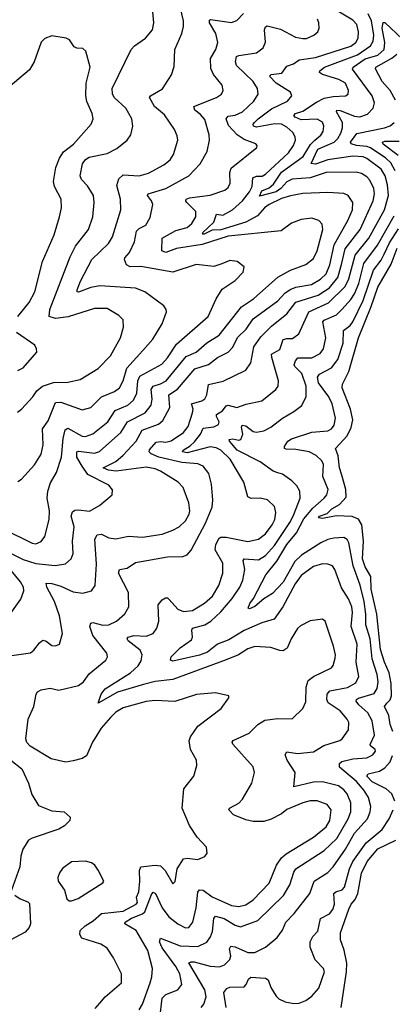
# Model space of a CAD drawing. Extents: x 1550320 to 1685906, y 509093 to 640511.
# Tile 141 of 256: x 1602415 to 1604507, y 584384 to 589912. Entities that reach past the tile are written whole.
import ezdxf

# ---------------------------------------------------------------- set-up
doc = ezdxf.new("R2010")
doc.units = 0

msp = doc.modelspace()

# ---------------------------------------------------------------- linework, layer by layer
at = {"layer": '0CON20XD'}
for points in [[(1602405, 587318.9), (1602425, 587332.9), (1602497.3, 587412.7), (1602535, 587472.9), (1602547.3, 587525), (1602542.3, 587615), (1602575, 587660.6), (1602615, 587762.9), (1602645, 587765.3), (1602765, 587721.2), (1602814.7, 587735.3), (1602874.8, 587795.2), (1602947.1, 587825), (1602975, 587844.5), (1602996, 587885), (1603016.5, 587955), (1603105.6, 588055), (1603161.9, 588118.1), (1603215.6, 588205), (1603238.8, 588271.2), (1603237.5, 588285), (1603224, 588305), (1603118.1, 588385), (1603065, 588405.3), (1602865, 588417.9), (1602815, 588408.4), (1602745, 588381.5), (1602737.5, 588385), (1602737.1, 588395), (1602756.1, 588445), (1602820.4, 588565), (1602912.9, 588655), (1602936.2, 588693.8), (1602982.3, 588845), (1602980, 588905), (1602960.5, 588980.5), (1602971.1, 589018.9), (1602995, 589041.3), (1603085, 589036.2), (1603138.9, 589051.1), (1603225, 589097.8), (1603260.6, 589125), (1603279.1, 589155), (1603302.3, 589235), (1603299.5, 589259.5), (1603284.4, 589295), (1603228, 589378), (1603171.8, 589425), (1603144.4, 589475), (1603150, 589485), (1603216, 589524), (1603267.4, 589602.6), (1603281.4, 589648.6), (1603286.2, 589745), (1603325.6, 589835), (1603334.5, 589875), (1603334.5, 589905), (1603316.6, 589985)], [(1602322.7, 587052.7), (1602485, 586973.6), (1602505, 586970), (1602535, 586981.5), (1602555, 587011.2), (1602579.6, 587105), (1602582.5, 587155), (1602568.2, 587225), (1602573.3, 587265), (1602587.8, 587312.2), (1602621, 587369), (1602648.7, 587455), (1602659.5, 587560.5), (1602670.4, 587609.6), (1602685, 587619.1), (1602765, 587574), (1602785, 587572.2), (1602825, 587586.6), (1602908.9, 587655), (1602951.5, 587718.5), (1603021.8, 587748.2), (1603053.2, 587775), (1603072.4, 587815), (1603078.8, 587885), (1603089.4, 587910.6), (1603212.9, 587977.1), (1603245, 588013.1), (1603295, 588089.6), (1603472.2, 588245), (1603518.9, 588345), (1603551.4, 588398.6), (1603625, 588448.6), (1603670, 588495), (1603676, 588525), (1603636.7, 588555), (1603595, 588559.5), (1603549.5, 588540.5), (1603505, 588525.7), (1603405, 588537.5), (1603274.7, 588494.7), (1603095, 588526.9), (1603035, 588525.2), (1603015, 588536.1), (1603003.3, 588565), (1603005, 588575.4), (1603031.6, 588605), (1603059.1, 588665), (1603070, 588725), (1603085, 588739.4), (1603122.2, 588757.8), (1603148.3, 588801.7), (1603161.9, 588875), (1603155.5, 588895), (1603133.3, 588925), (1603135.6, 588935), (1603235.7, 588964.3), (1603364.4, 589035), (1603427.6, 589102.4), (1603468.1, 589171.9), (1603481.1, 589235), (1603478.2, 589265), (1603455, 589351.2), (1603429.3, 589380.7), (1603398.2, 589405), (1603392.5, 589425), (1603520, 589475), (1603547.5, 589495), (1603558.1, 589515), (1603551.9, 589545), (1603502.5, 589605), (1603488.3, 589638.3), (1603485.6, 589695), (1603516.7, 589745), (1603526.8, 589785), (1603515.3, 589835), (1603480.4, 589895), (1603480.3, 589909.7), (1603485.9, 589914.1), (1603605, 589896.4), (1603635, 589908.5), (1603672.1, 589947.9)], [(1602345, 586338.2), (1602475, 586357.8), (1602495, 586371.4), (1602525, 586412.5), (1602545, 586428), (1602562.7, 586422.7), (1602595, 586398.6), (1602615, 586395.8), (1602638.8, 586405), (1602654.2, 586465), (1602638.9, 586565), (1602611.1, 586645), (1602566.5, 586725), (1602562.5, 586747.5), (1602595, 586746.4), (1602645, 586731.4), (1602715, 586700), (1602768.6, 586691.4), (1602818.8, 586705), (1602838.9, 586735), (1602846, 586855), (1602837.2, 586995), (1602849.5, 587020.5), (1602875, 587024), (1602915, 587003.2), (1602955, 586997.8), (1603025, 587013.1), (1603105, 587005.9), (1603215, 587023.9), (1603275, 587045.3), (1603310.5, 587065), (1603345, 587098.8), (1603366.3, 587135), (1603370, 587155), (1603365, 587200), (1603332.5, 587285), (1603304.3, 587315), (1603205, 587377.5), (1603175, 587389.8), (1603125, 587398.8), (1602957, 587377), (1602912.8, 587382.8), (1602884.3, 587395), (1602955, 587431.2), (1602995, 587466.9), (1603068.4, 587545), (1603102.4, 587607.6), (1603195, 587641.8), (1603218.8, 587661.2), (1603258.2, 587735), (1603252.7, 587805), (1603301.5, 587838.5), (1603398.6, 587951.4), (1603475, 587975.3), (1603525, 588014.6), (1603585, 588046.2), (1603609, 588071), (1603639.7, 588130.3), (1603685.9, 588175), (1603726.6, 588233.4), (1603865, 588334.2), (1603904, 588376), (1603933.1, 588396.9), (1603965, 588410), (1604053.9, 588426.1), (1604104.6, 588455.4), (1604136.2, 588485), (1604156.6, 588535), (1604181.4, 588648.6), (1604257.6, 588785), (1604283.9, 588845), (1604285.3, 588885.3), (1604258.9, 588925), (1604235, 588936.9), (1604145, 588942.7), (1604005, 588935.9), (1603935, 588923.5), (1603885, 588908.6), (1603816.4, 588875), (1603789.8, 588855), (1603749.8, 588810.2), (1603684.5, 588775.5), (1603545, 588731.7), (1603495, 588731), (1603446.7, 588706.7), (1603440.4, 588715), (1603505.1, 588774.9), (1603520, 588820), (1603555, 588815.3), (1603608.9, 588845), (1603665, 588895.3), (1603704.3, 588945.7), (1603720.4, 588975), (1603724.8, 589025.2), (1603745, 589034.4), (1603775.7, 589034.3), (1603795, 589044.6), (1603925, 589164.6), (1603952.7, 589205), (1603962.8, 589235), (1603962, 589255), (1603948.5, 589278.5), (1603915, 589308.6), (1603885, 589324.8), (1603847.1, 589327.1), (1603745, 589309.3), (1603728.5, 589315), (1603726.2, 589325), (1603732.5, 589335), (1603754.6, 589355.4), (1603828, 589412), (1603919.4, 589455), (1603942.2, 589485), (1603935.5, 589505), (1603855.6, 589555), (1603817.1, 589595), (1603826.7, 589605), (1603887.4, 589612.6), (1603915, 589651.8), (1603952.5, 589665), (1603985, 589686.6), (1604075, 589700), (1604274.5, 589764.5), (1604301.5, 589785), (1604315, 589808.8), (1604317.6, 589845), (1604307.1, 589885), (1604285, 589910.3), (1604200.5, 589960.5)], [(1602402.2, 587707.8), (1602425, 587724.4), (1602488.6, 587795), (1602511.1, 587828.9), (1602542.9, 587855), (1602605, 587874.7), (1602685, 587876.7), (1602755, 587891.1), (1602855, 587954.6), (1602923.8, 588025), (1602980, 588125), (1602997.9, 588185), (1602996.6, 588226.6), (1602971.1, 588251.1), (1602905, 588290), (1602835, 588290.4), (1602687.1, 588242.9), (1602615, 588235.3), (1602579.4, 588245), (1602584.7, 588285), (1602698.6, 588581.4), (1602728.6, 588641.4), (1602801.8, 588735), (1602825.4, 588805), (1602832.1, 588885), (1602828.5, 588925), (1602795, 588978.9), (1602761.2, 589015), (1602753.4, 589035), (1602767.2, 589102.8), (1602785, 589126.8), (1602805, 589140), (1602905, 589161.5), (1602960.9, 589189.1), (1603017.5, 589235), (1603039.2, 589265), (1603049.4, 589315), (1603044.4, 589355), (1603010.6, 589415), (1602945.4, 589475.4), (1602936.2, 589496.2), (1602934.6, 589525), (1603040, 589745), (1603058.6, 589765), (1603121.2, 589808.8), (1603160, 589855), (1603167.7, 589895), (1603162.7, 589957.3)], [(1602925, 585994.6), (1602872.2, 585935), (1602823.2, 585855), (1602790.4, 585779.6), (1602765, 585764.5), (1602715, 585750.5), (1602673.6, 585743.6), (1602591.4, 585761.4), (1602473.2, 585833.2), (1602454.3, 585854.3), (1602450, 585875), (1602462.5, 585985), (1602494.2, 586055), (1602506.7, 586125), (1602515, 586138.6), (1602535, 586149.5), (1602585, 586158.6), (1602635, 586146.9), (1602745, 586173.3), (1602773.1, 586195), (1602805, 586239.2), (1602897.5, 586315), (1602907.1, 586335), (1602904.2, 586355), (1602826.1, 586455), (1602808.1, 586505), (1602815, 586523.6), (1602825, 586527.8), (1602881.9, 586511.9), (1602915.2, 586514.8), (1602957.8, 586535), (1603005, 586575.6), (1603028.5, 586615), (1603025.3, 586695.3), (1602970.4, 586805), (1602974.4, 586825), (1603017.3, 586832.7), (1603065, 586863.5), (1603245, 586895.4), (1603331.3, 586898.7), (1603355, 586907.5), (1603377.2, 586932.8), (1603457.2, 587085), (1603494.7, 587175), (1603499.6, 587215), (1603492.5, 587305), (1603476.5, 587365), (1603445.6, 587405), (1603415, 587418.2), (1603325, 587425.2), (1603195.5, 587455.5), (1603152.5, 587475), (1603142.2, 587485), (1603143.4, 587496.6), (1603180.6, 587539.4), (1603205, 587544), (1603235, 587539.6), (1603265, 587547.8), (1603335.4, 587595), (1603361.1, 587628.9), (1603385.8, 587705), (1603388.1, 587725), (1603379.6, 587755), (1603438.3, 587771.7), (1603455, 587783.3), (1603465.4, 587805), (1603475.8, 587864.2), (1603557.4, 587882.6), (1603685.3, 587944.7), (1603713.1, 587985), (1603728.9, 588075), (1603768.7, 588131.3), (1603828.1, 588191.9), (1603915, 588260.4), (1603965, 588326.2), (1604090.4, 588365), (1604155, 588407.3), (1604201, 588465), (1604221.7, 588538.3), (1604241.6, 588625), (1604326.6, 588735), (1604400.5, 588895), (1604406.5, 588935), (1604403.1, 588965), (1604381.2, 589011.2), (1604365, 589030.7), (1604335, 589049.1), (1604305, 589055.9), (1604135, 589054.2), (1604045, 589024.5), (1603945, 589017.6), (1603915, 589002.1), (1603881.6, 588965), (1603855, 588945.9), (1603761.8, 588921.8), (1603775, 588950.5), (1603815, 588967.6), (1603840.8, 588989.2), (1603884.8, 589055.2), (1604006.5, 589145), (1604047.7, 589212.3), (1604071.4, 589235), (1604106.1, 589263.9), (1604118.2, 589285), (1604122.8, 589315), (1604115, 589337.3), (1604084.3, 589354.3), (1603995, 589350.2), (1603962.5, 589365), (1603954.4, 589375), (1603963.5, 589385), (1604005, 589398.5), (1604080.7, 589449.3), (1604125, 589471.6), (1604175, 589481.9), (1604245, 589484.6), (1604260, 589495), (1604261.8, 589515), (1604245, 589556), (1604206.6, 589576.6), (1604115.4, 589605.4), (1604098, 589615), (1604100, 589625), (1604126.5, 589645), (1604311.4, 589715), (1604385.4, 589764.6), (1604399, 589791), (1604403.4, 589825), (1604390, 589905), (1604370.8, 589945)], [(1602345, 586926.6), (1602435, 586880.6), (1602505, 586858.3), (1602613.3, 586846.7), (1602672.7, 586857.3), (1602703.1, 586885), (1602714.5, 586915), (1602710.4, 586985), (1602720, 587065), (1602703.2, 587125), (1602711.6, 587148.4), (1602725, 587158.2), (1602745, 587160.9), (1602806.6, 587153.4), (1602863.8, 587185), (1602934, 587245), (1602935, 587272.5), (1602915, 587299.2), (1602797.8, 587357.8), (1602764.7, 587405), (1602735.2, 587455), (1602736.5, 587485), (1602745, 587489), (1602835, 587478.9), (1602863.3, 587486.7), (1602982.2, 587595), (1603019.7, 587655), (1603120, 587705), (1603152.2, 587747.8), (1603158.4, 587781.6), (1603153.3, 587835), (1603163.8, 587855), (1603205, 587867.3), (1603237.1, 587885), (1603349.8, 588020.2), (1603405.4, 588045), (1603465, 588098.2), (1603535, 588140), (1603660.4, 588299.6), (1603727.7, 588345), (1603863.5, 588466.5), (1603935, 588506.2), (1604022.2, 588537.8), (1604065, 588571.4), (1604084.6, 588615), (1604117.7, 588735), (1604113.8, 588763.8), (1604093.8, 588783.8), (1604055, 588797.5), (1603995, 588790), (1603941.1, 588768.9), (1603882.8, 588727.2), (1603585, 588696), (1603439.3, 588650.7), (1603295, 588626.9), (1603235, 588605.4), (1603212.5, 588615), (1603214.5, 588685), (1603290.6, 588729.4), (1603355, 588745.4), (1603381.5, 588768.5), (1603404.5, 588805), (1603404.5, 588835), (1603354.1, 588885), (1603347.7, 588895), (1603350, 588905), (1603367.7, 588912.3), (1603483.5, 588926.5), (1603567.5, 588955), (1603585, 588970.8), (1603597.5, 588995), (1603594.6, 589055), (1603602, 589078), (1603746, 589195), (1603748, 589205), (1603740, 589215), (1603675, 589240.3), (1603635.8, 589265.8), (1603588.1, 589318.1), (1603573.6, 589356.4), (1603585, 589371.2), (1603625, 589375.8), (1603665, 589395.3), (1603730.4, 589455), (1603753.3, 589495), (1603750, 589525), (1603725.9, 589565), (1603632.7, 589655), (1603625.8, 589675), (1603633.1, 589705), (1603645, 589711.2), (1603745, 589725.4), (1603781.4, 589755), (1603794.5, 589785.5), (1603790.3, 589855), (1603795, 589871.4), (1603805, 589877.9), (1603879.7, 589859.7), (1603963.4, 589813.4), (1604005, 589806.5), (1604025, 589806.5), (1604066, 589825), (1604089.4, 589845), (1604095.6, 589865), (1604094.4, 589895), (1604086.4, 589915)], [(1604355, 589691.6), (1604425, 589714), (1604461.3, 589745), (1604466, 589785), (1604449.5, 589865), (1604455, 589896.9), (1604465, 589896.8), (1604565, 589802.4)], [(1602404.4, 588245), (1602468.2, 588325), (1602500, 588385), (1602542, 588555), (1602607.7, 588705), (1602637.5, 588805), (1602649.5, 588855), (1602648.5, 588905), (1602609.5, 588975), (1602603.8, 589003.8), (1602618.5, 589081.5), (1602637.9, 589135), (1602660.6, 589169.4), (1602717.3, 589212.7), (1602815.6, 589325), (1602827.7, 589355), (1602821.2, 589385), (1602792.4, 589452.4), (1602785.4, 589485), (1602787.5, 589555), (1602810.5, 589645), (1602785.5, 589735.5), (1602769.7, 589749.7), (1602735, 589752.9), (1602720.5, 589760.5), (1602695, 589800), (1602675, 589809.2), (1602595, 589821.2), (1602555, 589806.7), (1602534.4, 589785.6), (1602496.4, 589675), (1602469.1, 589630.9), (1602350.2, 589529.8)], [(1604525, 589460), (1604494.4, 589514.4), (1604449.6, 589565), (1604412.7, 589637.3), (1604414.8, 589645.2), (1604504.2, 589695.8), (1604531.9, 589718.1)], [(1603085, 584352.5), (1603105, 584383.8), (1603148.2, 584505), (1603157.3, 584537.3), (1603160.4, 584585), (1603135.2, 584685.2), (1603068.7, 584798.7), (1603004.3, 584835), (1603007.8, 584845), (1603043, 584867), (1603105, 584891.5), (1603117.9, 584902.1), (1603155, 585000), (1603165, 585013.1), (1603177.9, 585005), (1603215, 584925.6), (1603252.7, 584875), (1603301.9, 584835), (1603345, 584812.9), (1603365, 584815.3), (1603387.8, 584845), (1603406.2, 584925), (1603415, 585012.5), (1603425, 585025.6), (1603445, 585023.5), (1603495, 584987.1), (1603605, 584937.5), (1603645, 584933.2), (1603685, 584942.8), (1603725, 584969.6), (1603815, 585064.5), (1603857.5, 585165), (1603884.1, 585205.9), (1603911.3, 585228.7), (1604065, 585321.6), (1604135, 585380.9), (1604155.5, 585415.5), (1604163.1, 585475), (1604142, 585505), (1604085, 585525.4), (1604045, 585526), (1604005, 585515.3), (1603915, 585477.1), (1603885, 585453.8), (1603826.4, 585423.6), (1603785, 585410.9), (1603725, 585410), (1603685, 585419.1), (1603615, 585447.5), (1603589.2, 585475), (1603593.8, 585485), (1603645, 585512.9), (1603665.3, 585534.7), (1603719.2, 585625), (1603734.2, 585685), (1603726.4, 585716.4), (1603611.4, 585845), (1603608, 585855), (1603613.8, 585865), (1603703.1, 585906.9), (1603752.5, 585955), (1603791.1, 585978.9), (1603865, 585988.9), (1603945, 585986), (1604005.4, 586044.6), (1604021.5, 586081.5), (1604022.5, 586165), (1604035, 586202.2), (1604064.3, 586225), (1604165, 586272.2), (1604174.7, 586285.3), (1604186.6, 586326.6), (1604188.2, 586345), (1604177.3, 586395), (1604130, 586535), (1604115, 586546.2), (1604045, 586536.5), (1603990.7, 586509.3), (1603975, 586494.3), (1603938.5, 586435), (1603916, 586384), (1603895, 586368.6), (1603875, 586369.4), (1603825, 586387.3), (1603735, 586391.8), (1603695, 586378.8), (1603643.6, 586346.4), (1603575, 586317.8), (1603275, 586206.8), (1603175, 586195.5), (1603110.6, 586179.4), (1602964, 586136), (1602854.5, 586074.5), (1602871.6, 586125), (1602895, 586155.3), (1603036.1, 586245), (1603080, 586285), (1603097.7, 586312.3), (1603101.9, 586345), (1603091.7, 586371.7), (1603023.3, 586425), (1603018.9, 586435), (1603023.3, 586445), (1603055, 586454.6), (1603125, 586450.6), (1603165, 586465.8), (1603185, 586496.2), (1603195.5, 586535), (1603192.8, 586627.2), (1603215, 586654.4), (1603233.7, 586666.3), (1603245, 586665.6), (1603255, 586656.7), (1603302.8, 586602.8), (1603335, 586589.8), (1603385.7, 586595), (1603453.1, 586636.9), (1603496.6, 586675), (1603533.5, 586735), (1603556.4, 586803.6), (1603555, 586860), (1603511.6, 586935), (1603516.7, 586965), (1603535, 587001.8), (1603545, 587007.2), (1603575, 587006.6), (1603695, 586982.2), (1603755, 586994.7), (1603795, 587024.6), (1603833.3, 587075), (1603848, 587105), (1603852.9, 587145), (1603845, 587178), (1603805.4, 587215.4), (1603765, 587226.4), (1603715, 587222.9), (1603695, 587233.8), (1603673.3, 587315), (1603596.5, 587445), (1603544.6, 587495), (1603518, 587508), (1603485, 587513.7), (1603355, 587480.4), (1603329.4, 587485), (1603332.5, 587495), (1603371.3, 587518.7), (1603397.2, 587542.8), (1603429.4, 587585), (1603445, 587618.5), (1603504.3, 587625.7), (1603531.3, 587638.7), (1603535.3, 587655), (1603519.7, 587685), (1603520.8, 587695), (1603534.8, 587705.2), (1603554.1, 587715.9), (1603575, 587743.8), (1603585, 587748), (1603635, 587735.4), (1603686, 587754), (1603775, 587772.7), (1603852.9, 587835), (1603865.6, 587855), (1603867.8, 587885), (1603830.3, 588015), (1603829.6, 588035), (1603875, 588060.9), (1603895, 588116), (1603915, 588122.5), (1603947.6, 588122.4), (1603982.4, 588147.6), (1604038.2, 588271.8), (1604148.3, 588321.7), (1604242.3, 588415), (1604263.6, 588456.4), (1604299.5, 588590.5), (1604376, 588685), (1604464, 588845), (1604485.9, 588925), (1604480.4, 588985), (1604467.4, 589035), (1604445, 589073.3), (1604365, 589132.9), (1604342.7, 589142.7), (1604285, 589146.3), (1604144.3, 589125.7), (1604075, 589101.9), (1604051.2, 589105), (1604089.6, 589185), (1604181.6, 589225), (1604201.3, 589245), (1604218.1, 589275), (1604227.9, 589305), (1604227.6, 589335), (1604192.9, 589395), (1604195.6, 589404.4), (1604215, 589403.1), (1604295, 589370.8), (1604325, 589367.5), (1604368, 589382), (1604400, 589415), (1604407.2, 589445), (1604393.7, 589485), (1604282.9, 589635), (1604286.9, 589645), (1604355, 589691.6)], [(1604523.9, 589063.9), (1604499.3, 589109.3), (1604470.8, 589135), (1604385, 589192.2), (1604365, 589199.7), (1604305.7, 589205), (1604276.9, 589215), (1604273.1, 589225), (1604307.3, 589272.7), (1604464.2, 589305), (1604495, 589316.9), (1604517.3, 589335)], [(1604540.6, 589150.6), (1604455, 589214), (1604452.9, 589225), (1604465, 589230), (1604545, 589230.1)], [(1603325.4, 584495), (1603313.2, 584555), (1603291.6, 584595), (1603215, 584701.3), (1603200.7, 584735), (1603204.7, 584755.3), (1603315, 584712.6), (1603415, 584708), (1603465, 584732.5), (1603486.9, 584763.1), (1603498.1, 584791.9), (1603505.3, 584864.7), (1603515, 584879.1), (1603563.1, 584865), (1603625, 584827.5), (1603655, 584817.7), (1603751.5, 584855), (1603896.6, 584995), (1603931.9, 585055), (1603953.4, 585125), (1603966, 585144), (1604125, 585246.5), (1604196.1, 585313.9), (1604259.8, 585425), (1604275.2, 585465), (1604275.2, 585515), (1604253.6, 585565), (1604235, 585588), (1604205, 585609.4), (1604115, 585631.9), (1604065, 585631.6), (1603954.5, 585604.5), (1603961.5, 585685), (1603916.7, 585755), (1603905.6, 585785), (1603915, 585800.6), (1603975, 585792), (1604065, 585801.2), (1604122.6, 585837.4), (1604212, 585865), (1604225.7, 585875), (1604260.6, 585925), (1604262.5, 585965), (1604253.3, 585985), (1604215, 586030.5), (1604146.7, 586076.7), (1604139.3, 586095), (1604141, 586125), (1604155.8, 586144.2), (1604255, 586162.5), (1604301.9, 586188.1), (1604318.7, 586225), (1604304.3, 586305), (1604310.7, 586405), (1604276.2, 586505), (1604284.3, 586584.3), (1604279.8, 586615), (1604260.7, 586660.7), (1604221.5, 586721.5), (1604185, 586825.8), (1604171.4, 586845), (1604145.9, 586855.9), (1604115, 586857.3), (1604065, 586842.8), (1603995, 586790.8), (1603960.9, 586745), (1603892.7, 586615), (1603843.3, 586546.7), (1603775, 586526.2), (1603675, 586482.7), (1603589.7, 586430.3), (1603525, 586406), (1603469.5, 586360.5), (1603425, 586343.9), (1603275, 586311.1), (1603262.5, 586315), (1603265.7, 586335), (1603315, 586385.5), (1603379.8, 586430.2), (1603385.5, 586445), (1603381.2, 586485), (1603385.6, 586495), (1603454.8, 586515.2), (1603487.3, 586535), (1603545, 586586.9), (1603607.2, 586662.8), (1603651.6, 586725), (1603667.9, 586765), (1603679.2, 586825), (1603670, 586875), (1603675, 586884.2), (1603755, 586878.9), (1603795, 586903.6), (1603845, 586960.5), (1603934.8, 587095), (1603954.6, 587134.6), (1603989.7, 587225), (1603987.7, 587265), (1603971.8, 587295), (1603943.6, 587323.6), (1603890, 587360), (1603865, 587368), (1603837.3, 587377.3), (1603765, 587429.2), (1603636, 587495), (1603592.5, 587545), (1603590.8, 587555), (1603611.5, 587558.5), (1603645, 587550.4), (1603656.4, 587555), (1603668.7, 587585), (1603659.6, 587625), (1603664.3, 587635.7), (1603685, 587632.3), (1603725, 587600), (1603745, 587596.8), (1603785, 587603.1), (1603825.3, 587624.7), (1603890, 587675), (1603955, 587711.5), (1604000, 587745), (1604022.9, 587797.1), (1604022.6, 587855), (1603998.6, 587925), (1603960.3, 587965), (1603956.9, 587975), (1603963.7, 587996.3), (1603976.9, 588013.1), (1604055, 588013.5), (1604102.4, 588037.6), (1604120, 588065), (1604134.1, 588125), (1604117.8, 588215), (1604125, 588225.3), (1604194.5, 588255), (1604225, 588287.7), (1604275, 588341.8), (1604295, 588373.2), (1604319.6, 588430.4), (1604347.4, 588542.6), (1604423.4, 588646.6), (1604518.2, 588811.8)], [(1604178.8, 587001.2), (1604145, 586993.4), (1604105, 586974.7), (1603997.3, 586905), (1603960.7, 586869.3), (1603895, 586754.8), (1603835, 586690.5), (1603785, 586660), (1603735, 586617.1), (1603705, 586604.4), (1603697.5, 586607.5), (1603706.9, 586635), (1603727.7, 586662.3), (1603797.7, 586795), (1603857.8, 586872.2), (1603914.6, 586965.4), (1603968.7, 587031.3), (1604010.5, 587109.5), (1604060.9, 587169.1), (1604125, 587224.7), (1604139.3, 587245), (1604146.2, 587275), (1604117.2, 587347.2), (1604121.2, 587415), (1604111.5, 587435), (1604080, 587465), (1604041.2, 587485), (1603965, 587498.9), (1603911.2, 587501.2), (1603902, 587505), (1603901.9, 587515), (1603920.4, 587545), (1603941, 587559), (1604055, 587596.1), (1604145, 587602.9), (1604166.4, 587615), (1604181.1, 587635), (1604188.2, 587675), (1604169.7, 587755), (1604151.4, 587795), (1604093.3, 587873.3), (1604086.8, 587905), (1604098.5, 587921.5), (1604165, 587957.6), (1604200.7, 588005), (1604230.9, 588095), (1604233.3, 588166.7), (1604270.3, 588195), (1604285.6, 588215), (1604344.3, 588335.7), (1604401.4, 588505), (1604445, 588561.4), (1604462, 588595), (1604491.6, 588658.4), (1604542.6, 588737.4)], [(1604510.6, 585915), (1604494.8, 585954.8), (1604488.4, 586005), (1604463.2, 586055), (1604476.2, 586073.8), (1604495, 586093.8), (1604502, 586115), (1604501.4, 586185), (1604489.4, 586245), (1604462.4, 586305), (1604441.2, 586375), (1604421, 586575), (1604388.7, 586715), (1604386.9, 586785), (1604355, 586840.7), (1604339.4, 586885), (1604344.8, 586985), (1604335.5, 587075.5), (1604317.1, 587107.1), (1604282.5, 587122.5), (1604193.9, 587126.1), (1604115, 587110.6), (1604093.3, 587115), (1604098.8, 587125), (1604141.3, 587138.7), (1604168.2, 587165), (1604210.2, 587189.8), (1604248.8, 587231.2), (1604246.6, 587275), (1604223.2, 587355), (1604210.6, 587395), (1604203.3, 587463.3), (1604188.6, 587505), (1604253.5, 587575), (1604277, 587623), (1604284.8, 587665), (1604272.7, 587725), (1604225.5, 587845), (1604227.5, 587865), (1604262.7, 587937.3), (1604316.6, 588125), (1604389, 588301), (1604425, 588411.1), (1604500.4, 588539.6), (1604535, 588629.7)], [(1602405, 587942.9), (1602435, 587957.5), (1602511.2, 588045), (1602510, 588065), (1602498.8, 588085), (1602396.6, 588156.6)], [(1603433.3, 584365), (1603449.3, 584385), (1603461.6, 584425), (1603453.5, 584465), (1603365, 584615.8), (1603377.1, 584622.9), (1603395, 584622.1), (1603485, 584598.3), (1603535.9, 584594.1), (1603564.7, 584605.3), (1603595.4, 584635), (1603600.7, 584655), (1603592.9, 584695), (1603600.7, 584709.3), (1603625, 584706.2), (1603695, 584674.7), (1603735, 584674.6), (1603795, 584703.6), (1603860.5, 584759.5), (1603890.1, 584799.9), (1603910, 584845), (1603956.5, 584893.5), (1604043.8, 585005), (1604068.5, 585075), (1604145, 585123.9), (1604174.6, 585155), (1604245.2, 585255), (1604295, 585344.1), (1604367.1, 585425), (1604383.3, 585465), (1604386.5, 585493.5), (1604372.9, 585545), (1604348.4, 585585), (1604305.2, 585635), (1604210.5, 585715), (1604211.5, 585735), (1604223.1, 585746.9), (1604285, 585761.7), (1604363.4, 585766.6), (1604397.5, 585785), (1604412.2, 585805), (1604410, 585815), (1604384.1, 585834.1), (1604382, 585842), (1604407.2, 585895), (1604394.7, 585975), (1604370.1, 586020.1), (1604318.4, 586065), (1604304.2, 586085.8), (1604305.4, 586095), (1604317.4, 586102.6), (1604405, 586128), (1604422.3, 586157.7), (1604427.3, 586195), (1604422.7, 586235), (1604393.4, 586323.4), (1604382.8, 586435), (1604359.3, 586515), (1604359, 586575), (1604349.2, 586645), (1604327, 586737), (1604286.5, 586846.5), (1604262.7, 586975), (1604253.6, 586993.6), (1604235, 587005.5), (1604178.8, 587001.2)], [(1602346.6, 586553.4), (1602421.2, 586658.8), (1602437.9, 586705), (1602436.2, 586725), (1602418.7, 586755), (1602305.4, 586895)], [(1602839.3, 584360.7), (1602865, 584389.6), (1602895, 584424.6), (1602985.6, 584505), (1602985.8, 584554.2), (1602941.5, 584645), (1602905, 584698.1), (1602871.2, 584721.2), (1602764.2, 584755), (1602752.5, 584775), (1602755, 584797.5), (1602781.5, 584825), (1602828.2, 584851.8), (1602875, 584892.7), (1602995, 584906.2), (1603069.7, 584945), (1603075.9, 584955), (1603071.2, 584985), (1603082.9, 585015), (1603090, 585075), (1603088, 585135), (1603095, 585155.4), (1603175, 585164.7), (1603205, 585160.4), (1603231.8, 585135), (1603275, 585060.8), (1603286.9, 585073.1), (1603298.5, 585145), (1603335, 585201.1), (1603355, 585204.6), (1603415, 585196.7), (1603455, 585214.2), (1603467.1, 585232.9), (1603463.8, 585265), (1603411.2, 585321.2), (1603367.4, 585387.4), (1603326.7, 585485), (1603336.9, 585593.1), (1603393.3, 585665), (1603410, 585725), (1603407.1, 585755), (1603373.5, 585815), (1603367.2, 585862.8), (1603374.7, 585885.3), (1603415.6, 585945), (1603546.2, 586045), (1603590, 586105), (1603590, 586115), (1603515, 586133.1), (1603407.2, 586122.8), (1603286, 586084), (1603175, 586090.3), (1603125, 586084.7), (1602995, 586048.7), (1602955, 586023.8), (1602925, 585994.6)], [(1604520.7, 585525), (1604503.8, 585565), (1604473.1, 585593.1), (1604395, 585633.4), (1604364.1, 585665), (1604372.2, 585677.8), (1604435, 585693), (1604465, 585711.1), (1604494.8, 585745), (1604509.1, 585780.9)], [(1602364.1, 585754.1), (1602427.5, 585705), (1602463.3, 585625), (1602482.3, 585562.3), (1602520.3, 585500.3), (1602595, 585470), (1602665, 585464), (1602698.8, 585435), (1602696.2, 585415), (1602666, 585385), (1602635, 585366.9), (1602485, 585316.7), (1602464.2, 585305), (1602431.4, 585255), (1602420.6, 585215), (1602415.5, 585155), (1602368.8, 585025)], [(1603574, 584365), (1603560.4, 584449.6), (1603577.4, 584472.6), (1603595, 584479.2), (1603675, 584482.5), (1603686.7, 584495), (1603698.9, 584525), (1603713.4, 584536.6), (1603795, 584531.2), (1603810.5, 584520.5), (1603825, 584478.6), (1603855, 584429.4), (1603869.2, 584415), (1603905, 584396.7), (1603955, 584387.8), (1603985, 584390.6), (1604021.2, 584405), (1604055, 584429.2), (1604094.4, 584475), (1604125.7, 584565), (1604121.2, 584585), (1604074, 584634), (1604045.4, 584705), (1604046.2, 584735), (1604061.4, 584765), (1604088.5, 584795), (1604104.5, 584865), (1604155, 584891.2), (1604173.3, 584915), (1604182.5, 584945), (1604179.6, 585005), (1604190.8, 585015), (1604225, 585026.1), (1604239, 585041), (1604266.9, 585145), (1604285.2, 585185), (1604360.1, 585289.9), (1604449.7, 585365), (1604490, 585425), (1604512.8, 585475)], [(1604220, 584365), (1604250.8, 584565), (1604251.7, 584615), (1604237, 584687), (1604215.4, 584745), (1604215.9, 584785), (1604262.6, 584917.4), (1604275.8, 584945), (1604298.3, 584971.7), (1604313, 585005), (1604335, 585120), (1604366.2, 585185), (1604425, 585257.3), (1604526.2, 585305)], [(1602705, 584964.2), (1602742.7, 584977.3), (1602882.5, 585065), (1602887.5, 585075), (1602856.1, 585136.1), (1602837.5, 585165), (1602818.3, 585178.3), (1602785, 585188), (1602705, 585182.9), (1602655, 585146), (1602638.7, 585121.3), (1602628.6, 585095), (1602630.8, 585075), (1602667.1, 585025), (1602680, 584975), (1602692.5, 584965), (1602705, 584964.2)], [(1602387, 584997), (1602416.6, 584976.6), (1602459.6, 584959.6), (1602468.9, 584948.9), (1602474.6, 584835), (1602468.8, 584815), (1602445, 584788.8), (1602365.3, 584744.7)], [(1603201.2, 584305), (1603215, 584418.2), (1603235, 584439), (1603302.9, 584465), (1603325.4, 584495)]]:
    msp.add_lwpolyline(points, dxfattribs=at)

doc.saveas('drawing.dxf')
